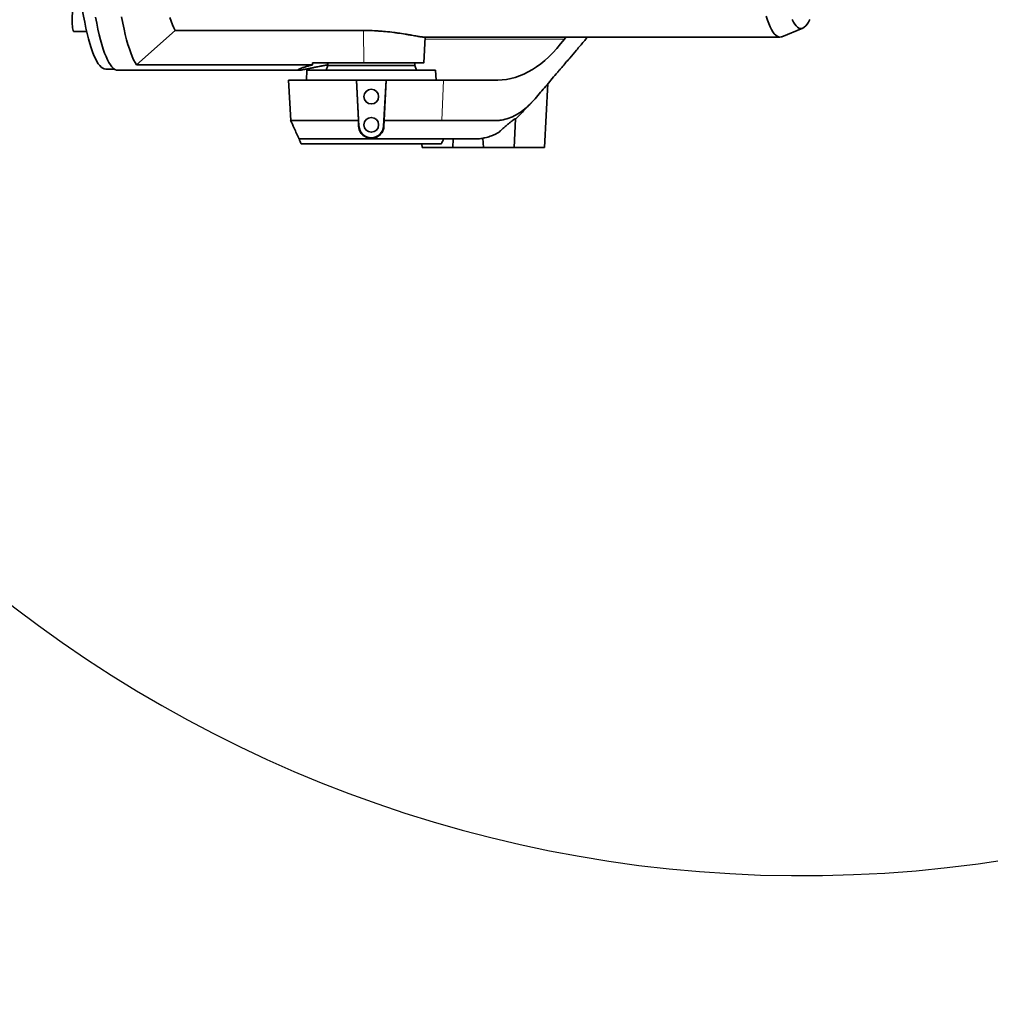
# Model space of a CAD drawing. Header units: millimetres. Extents: x 0 to 14900, y 0 to 10500.
# Tile 27 of 46: x 10300 to 11092, y 5082 to 5885. Entities that reach past the tile are written whole.
import ezdxf

# ---------------------------------------------------------------- set-up
doc = ezdxf.new("R2010")
doc.units = ezdxf.units.MM
doc.header["$LTSCALE"] = 25
doc.layers.add('THICK_LINE', color=7, linetype='Continuous')
doc.styles.add('SLDTEXTSTYLE0', font='TXT', dxfattribs={"width": 0.605})
doc.dimstyles.new('SLDDIMSTYLE1', dxfattribs={"dimtxt": 87.5, "dimasz": 87.5, "dimexe": 0, "dimexo": 0.0625, "dimgap": 21.875, "dimtad": 1, "dimdec": 4, "dimlfac": 25, "dimzin": 12, "dimdsep": 46, "dimtxsty": 'SLDTEXTSTYLE0', "dimsah": 1, "dimcen": 0.09, "dimadec": 1, "dimazin": 3, "dimtfac": 1, "dimtofl": 0, "dimtmove": 0, "dimatfit": 3, "dimfxl": 1, "dimfrac": 2, "dimtolj": 1, "dimtzin": 12, "dimarcsym": 0})

# ---------------------------------------------------------------- blocks, each defined once
blk = doc.blocks.new('_D_6')
at = {"layer": 'THICK_LINE'}
for p, q in [((13956.03, 6243.72), (14267.68, 6243.72)), ((7967.86, 5719.82), (7660.95, 5665.71))]:
    blk.add_line(p, q, dxfattribs=at)
blk.add_arc((10939.03, 6243.72), 3291.15, 190, 0, dxfattribs=at)
for points in [[(14230.18, 6243.72), (14216.52, 6156.4), (14241.52, 6156.06)], [(7697.88, 5672.22), (7701.93, 5583.92), (7726.49, 5588.59)]]:
    blk.add_solid(points, dxfattribs=at)
at = {"layer": 'THICK_LINE', "insert": (11092.19, 3066.62), "char_height": 87.5, "attachment_point": 1, "rotation": 5, "style": 'SLDTEXTSTYLE0'}
blk.add_mtext('170°', dxfattribs=at)

msp = doc.modelspace()

# ---------------------------------------------------------------- linework, layer by layer
at = {"color": 7, "linetype": 'Continuous', "lineweight": 35}
for p, q in [((10343.6283474, 5875.3538626), (10354.1981284, 5875.3538626)), ((10394.8569551, 5848.1532342), (10426.4849602, 5876.2059771)), ((10426.4849602, 5876.2059771), (10580.1804382, 5876.2059771)), ((10921.5606175, 5871.0327156), (10938.6451504, 5878.0205436)), ((10629.3377022, 5849.7175479), (10630.438466, 5870.7214609)), ((10629.9613069, 5870.7214609), (10920.0373193, 5870.7214609)), ((10744.1038378, 5869.1495666), (10745.2740114, 5870.7214609)), ((10538.483692, 5848.1532342), (10394.8569551, 5848.1532342)), ((10538.5535946, 5849.7214609), (10580.3808218, 5849.7214609)), ((10551.0283748, 5849.7214609), (10551.0283748, 5847.7214609)), ((10622.0283748, 5847.7214609), (10622.0283748, 5849.7214609)), ((10369.7611872, 5844.7214609), (10376.7296115, 5844.7214609)), ((10379.6564262, 5843.7214609), (10527.1569405, 5843.7214609)), ((10534.0283748, 5843.7214609), (10533.6091125, 5835.7214609)), ((10639.0283748, 5843.7214609), (10534.0283748, 5843.7214609)), ((10551.0283748, 5847.7214609), (10549.5724938, 5843.7214609)), ((10551.0283748, 5847.7214609), (10622.0283748, 5847.7214609)), ((10623.4842557, 5843.7214609), (10622.0283748, 5847.7214609)), ((10639.447637, 5835.7214609), (10639.0283748, 5843.7214609)), ((10519.0128014, 5835.7214609), (10520.7472845, 5802.6255509)), ((10519.0128014, 5835.7214609), (10574.4361106, 5835.7214609)), ((10576.0881467, 5802.7254674), (10574.4361106, 5835.7214609)), ((10574.4361106, 5835.7214609), (10574.5188258, 5835.7214609)), ((10574.5188258, 5835.7214609), (10576.4854971, 5798.195136)), ((10598.5379238, 5835.7214609), (10574.5188258, 5835.7214609)), ((10596.5712524, 5798.195136), (10598.5379238, 5835.7214609)), ((10598.6206389, 5835.7214609), (10596.968546, 5802.7243318)), ((10598.5379238, 5835.7214609), (10598.6206389, 5835.7214609)), ((10598.6206389, 5835.7214609), (10645.5788258, 5835.7214609)), ((10645.5788258, 5835.7214609), (10689.7751057, 5835.7214609)), ((10728.0283748, 5780.7214609), (10730.7619051, 5832.8803274)), ((10576.0882619, 5802.721461), (10576.216234, 5798.1810245)), ((10596.8405423, 5798.1810231), (10596.9683804, 5802.7214608)), ((10645.218134, 5802.7214525), (10644.0661912, 5802.7210743)), ((10703.0283748, 5780.7214609), (10704.2582023, 5804.1879682)), ((10690.39262, 5792.8717959), (10687.3756788, 5791.3587976)), ((10527.5043065, 5787.7763054), (10527.5255886, 5787.7214607)), ((10527.5255886, 5787.7214607), (10638.7913154, 5787.7214607)), ((10643.7417632, 5783.7214609), (10529.3149864, 5783.7214609)), ((10627.8711514, 5783.7214609), (10628.0283748, 5780.7214609)), ((10638.7913154, 5787.7214607), (10638.4190037, 5787.7467295)), ((10640.6620555, 5787.748439), (10640.4549691, 5787.7214607)), ((10640.4549691, 5787.7214607), (10641.9444614, 5787.7214607)), ((10640.6620555, 5787.748439), (10641.0550709, 5787.8225551)), ((10641.8211136, 5787.8225551), (10641.9536188, 5787.7428677)), ((10653.0283748, 5780.7214609), (10653.3952292, 5787.7214609)), ((10668.2381486, 5787.7214609), (10665.9951193, 5787.7214609)), ((10671.1058832, 5787.7214609), (10668.2381486, 5787.7214609)), ((10671.1459559, 5787.7214609), (10671.1058832, 5787.7214609)), ((10677.6311806, 5788.3003767), (10678.0283748, 5780.7214609)), ((10653.0283748, 5780.7214609), (10628.0283748, 5780.7214609)), ((10678.0283748, 5780.7214609), (10653.0283748, 5780.7214609)), ((10703.0283748, 5780.7214609), (10678.0283748, 5780.7214609)), ((10728.0283748, 5780.7214609), (10703.0283748, 5780.7214609))]:
    msp.add_line(p, q, dxfattribs=at)
at = {"color": 8, "linetype": 'Continuous', "lineweight": 18}
for p, q in [((10580.3808218, 5849.7214609), (10580.1804382, 5876.2059771)), ((10630.3560869, 5869.1495666), (10744.1038378, 5869.1495666)), ((10645.5788258, 5835.7214609), (10644.0661998, 5802.7212635)), ((10576.4854971, 5798.195136), (10576.216234, 5798.1810245)), ((10596.5712524, 5798.195136), (10596.8405423, 5798.1810231))]:
    msp.add_line(p, q, dxfattribs=at)
at = {"color": 7, "linetype": 'Continuous', "lineweight": 35, "flags": 128}
for points in [[(10369.7611872, 5844.7214609), (10368.5381469, 5844.8965804), (10367.3171961, 5845.4216398), (10366.1004209, 5846.295742), (10364.8899, 5847.5173937), (10363.6877016, 5849.0845076), (10362.4958797, 5850.9944063), (10361.3164704, 5853.243827), (10360.1514888, 5855.8289263), (10359.0029252, 5858.7452878), (10357.8727419, 5861.9879289), (10356.7628699, 5865.5513096), (10355.6752052, 5869.4293419), (10354.6116062, 5873.6154002), (10353.57389, 5878.1023328), (10352.5638295, 5882.8824738), (10351.5831504, 5887.9476564), (10350.6335282, 5893.2892269), (10349.7165853, 5898.8980592), (10348.8338882, 5904.7645707)], [(10343.6283474, 5893.6238626), (10343.430059, 5893.5200183), (10343.1795064, 5893.0785341), (10342.9462025, 5892.3069537), (10342.739113, 5891.2349284), (10342.5661964, 5889.9036556), (10342.4340976, 5888.3642954), (10342.3478931, 5886.6760044), (10342.3108958, 5884.9036628), (10342.3245274, 5883.1153807), (10342.3882641, 5881.3798807), (10342.4996565, 5879.7638571), (10342.6544238, 5878.3294129), (10342.8466185, 5877.1316728), (10343.0688546, 5876.2166654), (10343.3125917, 5875.619554), (10343.5684631, 5875.3632851), (10343.6283474, 5875.3538626)], [(10361.3897161, 5887.1585159), (10362.375179, 5882.0686251), (10363.3901666, 5877.2651663), (10364.4329448, 5872.7563463), (10365.5017321, 5868.5498681), (10366.5947025, 5864.6529186), (10367.7099886, 5861.0721556), (10368.8456849, 5857.8136967), (10369.9998513, 5854.8831091), (10371.1705157, 5852.2853995), (10372.3556782, 5850.0250061), (10373.5533139, 5848.1057907), (10374.7613767, 5846.5310324), (10375.9778025, 5845.3034214), (10377.2005132, 5844.4250553), (10378.4274199, 5843.8974346), (10379.6564262, 5843.7214609)], [(10382.7084253, 5887.2529752), (10383.6925191, 5882.1620567), (10384.7061214, 5877.3569411), (10385.7475033, 5872.8458243), (10386.8148885, 5868.636401), (10387.9064565, 5864.735851), (10389.0203453, 5861.1508275), (10390.1546551, 5857.8874454), (10391.307451, 5854.9512709), (10392.4767667, 5852.3473122), (10393.6606079, 5850.0800109), (10394.8569551, 5848.1532342)], [(10422.1183598, 5886.8320935), (10423.1831065, 5883.6694573), (10424.2672471, 5880.8405491), (10425.3686029, 5878.3510547), (10426.4849602, 5876.2059771)], [(10908.9722609, 5887.9603284), (10910.0160863, 5884.7284256), (10911.0795287, 5881.8195045), (10912.1605064, 5879.2392594), (10913.2569033, 5876.9927412), (10914.3665732, 5875.0843475), (10915.4873439, 5873.5178142), (10916.6170213, 5872.2962078), (10917.7533942, 5871.4219197), (10918.8942379, 5870.8966613), (10920.0373193, 5870.7214609), (10921.1804006, 5870.8966613), (10921.5606175, 5871.0327156)], [(10929.9900067, 5885.0924997), (10931.0713362, 5883.009758), (10932.1651484, 5881.2675988), (10933.2692085, 5879.8695812), (10934.381261, 5878.8185613), (10935.4990341, 5878.1166861), (10936.6202442, 5877.7653897), (10937.7426008, 5877.7653897), (10938.8638109, 5878.1166861), (10939.981584, 5878.8185613), (10941.0936365, 5879.8695812), (10942.1976966, 5881.2675988), (10943.2915088, 5883.009758), (10944.3728384, 5885.0924997)]]:
    msp.add_lwpolyline(points, dxfattribs=at)
at = {"color": 7, "linetype": 'Continuous', "lineweight": 35}
for centre in [(10586.5283748, 5822.2214609), (10586.5283748, 5799.2214609)]:
    msp.add_circle(centre, 6, dxfattribs=at)
for centre, radius, start, end in [((10586.5283748, 5798.7214609), 10.05666, 183, 357), ((10802.2603957, 5908.2236838), 300, 203.6828749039, 204.5197831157), ((10370.7963538, 5908.2236838), 300, 335.4802168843, 336.3171251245)]:
    msp.add_arc(centre, radius, start, end, dxfattribs=at)
for centre, major_axis, ratio, start_param, end_param in [((10698.7632028, 5985.7214609), (12.9305036, 149.8304183), 0.5514573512, 3.1891480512, 3.8698264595), ((10586.5283748, 5037.204925), (-8.6855035, 1144.8681127), 0.0518557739, 0.7813262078, 0.7832686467), ((10586.5283748, 5037.204925), (8.6855035, 1144.8681127), 0.0518557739, 0.7821130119, 0.7840554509), ((10523.8704951, 5985.7214609), (-9.8906175, 149.9517985), 0.3844434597, 3.1162407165, 3.1389918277)]:
    msp.add_ellipse(centre, major_axis=major_axis, ratio=ratio, start_param=start_param, end_param=end_param, dxfattribs=at)
for points, knots in [([(10580.1804382, 5876.2059771), (10581.3669384, 5876.1985514), (10584.9511197, 5876.1761196), (10589.8206348, 5875.9663655), (10594.604568, 5875.6326404), (10599.307743, 5875.2191428), (10603.8511069, 5874.7053104), (10609.232742, 5873.9868573), (10613.2830599, 5873.3704193), (10616.9624219, 5872.7664063), (10619.523545, 5872.3303948), (10621.8524868, 5871.9267657), (10623.9397972, 5871.5650394), (10625.7822192, 5871.253522), (10627.3266503, 5871.007666), (10628.5539781, 5870.8360641), (10629.4540762, 5870.7360299), (10629.8026089, 5870.72979), (10629.9613123, 5870.7269486)], [0, 0, 0, 0, 0.0517529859, 0.1563354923, 0.2097597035, 0.2614975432, 0.3659922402, 0.4193071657, 0.5251241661, 0.5788106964, 0.6332598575, 0.6865429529, 0.7402035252, 0.7950715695, 0.850364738, 0.902880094, 0.9557767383, 1, 1, 1, 1]), ([(10762.9899252, 5870.7214609), (10761.9792218, 5869.5345467), (10758.9817671, 5866.0145017), (10754.1568863, 5860.3483939), (10749.2238833, 5854.5552851), (10745.2282029, 5849.8628999), (10742.8339035, 5847.0511056), (10741.335881, 5845.2918659), (10740.6682323, 5844.5077951), (10740.011076, 5843.7360451), (10739.3644119, 5842.9766166), (10738.7282408, 5842.229507), (10738.1025602, 5841.4947256), (10736.2631621, 5839.3344838), (10733.2060599, 5835.7466201), (10728.9640777, 5830.7685544), (10724.6298425, 5825.7027184), (10720.3761897, 5820.6115107), (10715.6505343, 5815.4245233), (10710.4493793, 5810.9609427), (10704.6533348, 5807.1606192), (10698.7317316, 5804.4748575), (10693.4591263, 5803.1052624), (10688.8210739, 5802.6683597), (10684.8663773, 5802.7394607), (10680.2025527, 5802.7121793), (10675.9122784, 5802.7187687), (10672.4467991, 5802.7185791), (10670.7141082, 5802.7196348), (10669.8477661, 5802.7202264), (10669.4145966, 5802.720558), (10669.1980122, 5802.720731), (10669.0897201, 5802.7208194), (10669.035574, 5802.7208641), (10669.008501, 5802.7208865), (10668.9949645, 5802.7208978), (10668.9881963, 5802.7209034), (10668.9848121, 5802.7209063), (10668.9831201, 5802.7209077), (10668.9822741, 5802.7209084), (10668.981851, 5802.7209087), (10668.9816395, 5802.7209089), (10668.9815338, 5802.720909), (10668.9814809, 5802.720909), (10668.9814545, 5802.7209091), (10668.9814412, 5802.7209091), (10668.9814337, 5802.7209091), (10668.8324044, 5802.7210334), (10668.4354785, 5802.7211757), (10667.6435328, 5802.7213474), (10666.4815721, 5802.7214543), (10664.9244453, 5802.7215126), (10663.5178848, 5802.7215072), (10662.3718501, 5802.7214839), (10661.5962994, 5802.7214615), (10660.7785603, 5802.7214317), (10659.9186329, 5802.7213946), (10659.0165173, 5802.7213498), (10658.0722133, 5802.721299), (10653.4680494, 5802.7209997), (10649.1786772, 5802.7212351), (10645.218134, 5802.7214525)], [0, 0, 0, 0, 0.027236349, 0.0807751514, 0.1300206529, 0.1601708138, 0.1884508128, 0.1945423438, 0.2005396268, 0.2064426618, 0.2122514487, 0.2179659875, 0.2235862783, 0.229112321, 0.2675347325, 0.3059571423, 0.3434077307, 0.3842065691, 0.4210896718, 0.468844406, 0.5167972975, 0.5652396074, 0.6136078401, 0.6447121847, 0.6779457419, 0.7101497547, 0.7584580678, 0.782612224, 0.7946893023, 0.8007278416, 0.8037471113, 0.8052567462, 0.8060115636, 0.8063889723, 0.8065776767, 0.8066720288, 0.8067192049, 0.806742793, 0.806754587, 0.806760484, 0.8067634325, 0.8067649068, 0.8067656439, 0.8067660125, 0.8067661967, 0.8067662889, 0.8067663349, 0.806766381, 0.8104019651, 0.8164494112, 0.8260859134, 0.8387478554, 0.8544352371, 0.8603986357, 0.8667050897, 0.8733545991, 0.8803471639, 0.8876827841, 0.8953614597, 0.9033831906, 1, 1, 1, 1]), ([(10538.483692, 5848.1532342), (10537.6513166, 5847.9407322), (10535.9823624, 5847.5146552), (10534.1065227, 5846.977075), (10532.6726189, 5846.5408886), (10531.6089071, 5846.1996886), (10530.6379905, 5845.8714352), (10529.7578075, 5845.556558), (10528.973807, 5845.2581091), (10528.2896783, 5844.9784284), (10527.712919, 5844.7216471), (10527.1384705, 5844.4365345), (10526.6775211, 5844.1516038), (10526.5077115, 5843.9484431), (10526.5410121, 5843.8320196), (10526.6534512, 5843.7684721), (10526.8537962, 5843.7300393), (10527.1474862, 5843.7169395), (10527.5396849, 5843.7309938), (10528.0362382, 5843.7739116), (10528.6306462, 5843.8454451), (10529.3269699, 5843.9460039), (10530.1257529, 5844.0755875), (10531.0291037, 5844.2342462), (10532.0312598, 5844.4203535), (10533.1166175, 5844.6300662), (10534.2779059, 5844.8606736), (10535.5106435, 5845.110004), (10536.8289546, 5845.3797422), (10538.2393461, 5845.6699958), (10539.7398891, 5845.9790395), (10541.3318956, 5846.3056101), (10543.0043242, 5846.6459174), (10545.0929893, 5847.065319), (10547.641497, 5847.5682165), (10549.7157522, 5847.9579543), (10550.7550674, 5848.1532342)], [0, 0, 0, 0, 0.0456307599, 0.0914919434, 0.1181724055, 0.1448993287, 0.1717683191, 0.1986855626, 0.2261600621, 0.2536872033, 0.281375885, 0.309119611, 0.3561088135, 0.4033756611, 0.4274339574, 0.4515299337, 0.4757405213, 0.4999897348, 0.5255303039, 0.5511162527, 0.576839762, 0.6026093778, 0.6289057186, 0.655250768, 0.6817428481, 0.7082839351, 0.7338242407, 0.7594076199, 0.7851206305, 0.8108767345, 0.8371232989, 0.8634148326, 0.8898418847, 0.9163140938, 0.9580687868, 1, 1, 1, 1]), ([(10580.3808218, 5849.7214609), (10582.7546793, 5849.7214609), (10586.3464601, 5849.7214609), (10591.1763943, 5849.7214609), (10595.3739992, 5849.7214609), (10600.2148328, 5849.7214609), (10604.7055995, 5849.7214609), (10608.9614786, 5849.7214609), (10612.9713511, 5849.7214609), (10616.5918481, 5849.7214609), (10619.4326993, 5849.7214609), (10621.5446215, 5849.7214609), (10623.4928237, 5849.7214609), (10625.1989613, 5849.7214609), (10626.6211981, 5849.7214609), (10627.749253, 5849.7214609), (10628.5958944, 5849.7214609), (10629.1036069, 5849.7214609), (10629.4030026, 5849.7214609), (10629.2887595, 5849.7214609), (10629.2630432, 5849.7214609)], [0, 0, 0, 0, 0.0975074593, 0.1475343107, 0.1979283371, 0.2712755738, 0.3519333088, 0.3959013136, 0.4690676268, 0.5495315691, 0.5933988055, 0.6418155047, 0.6905730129, 0.7398596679, 0.7898717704, 0.8380898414, 0.8866472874, 0.9357307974, 0.9855329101, 1, 1, 1, 1]), ([(10704.233835, 5803.7230116), (10706.4406185, 5805.9976794), (10710.9295961, 5810.6247453), (10715.2585146, 5815.1428934), (10717.4593347, 5817.4399177)], [0, 0, 0, 0, 0.4916004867, 1, 1, 1, 1]), ([(10520.6953364, 5802.8186307), (10521.6469298, 5800.7493763), (10523.9468979, 5795.7480601), (10526.1930058, 5790.7136185), (10527.5098046, 5787.7621367)], [0, 0, 0, 0, 0.4137419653, 1, 1, 1, 1]), ([(10576.0880636, 5802.7254675), (10575.7225562, 5802.7257026), (10574.4974495, 5802.7264907), (10572.2398791, 5802.7265527), (10568.1902125, 5802.7244878), (10563.1194265, 5802.7181089), (10557.313049, 5802.7151892), (10552.3969586, 5802.7156563), (10548.1473997, 5802.7165975), (10544.537555, 5802.7181048), (10541.128985, 5802.7201138), (10537.0515073, 5802.7238137), (10532.493521, 5802.7273272), (10528.431402, 5802.7277108), (10525.4365095, 5802.7261968), (10523.3207796, 5802.7235825), (10522.0851206, 5802.7201452), (10521.4224147, 5802.7175954), (10521.0864699, 5802.7166165), (10520.8666611, 5802.7162428), (10520.7548802, 5802.7163546), (10520.7553168, 5802.7168368), (10520.7554685, 5802.7170043)], [0, 0, 0, 0, 0.0120087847, 0.0402510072, 0.0745964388, 0.147096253, 0.2128026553, 0.2797629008, 0.328975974, 0.3781890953, 0.4274022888, 0.4766155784, 0.5668671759, 0.6624956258, 0.7292649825, 0.7984262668, 0.8699791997, 0.8993384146, 0.9282959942, 0.9568519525, 0.9850063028, 1, 1, 1, 1]), ([(10604.612817, 5802.7242952), (10603.3022438, 5802.7242971), (10600.7789924, 5802.7243009), (10598.2053425, 5802.7243217), (10596.9684428, 5802.7243318)], [0, 0, 0, 0, 0.5193985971, 1, 1, 1, 1]), ([(10644.0513748, 5802.721453), (10642.952946, 5802.7215715), (10640.7560882, 5802.7218083), (10636.7895821, 5802.7221636), (10632.3785236, 5802.7225188), (10627.5146511, 5802.7228741), (10622.259505, 5802.7232294), (10616.6558596, 5802.7235846), (10610.7745597, 5802.7239399), (10606.6667314, 5802.7241767), (10604.612817, 5802.7242952)], [0, 0, 0, 0, 0.1249998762, 0.2499997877, 0.3749997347, 0.499999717, 0.6249997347, 0.7499997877, 0.8749998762, 1, 1, 1, 1]), ([(10704.2473332, 5804.1885378), (10704.2372489, 5804.2272971), (10704.2214404, 5804.2880569), (10704.0434419, 5804.2331368), (10703.7938427, 5804.1160868), (10703.355902, 5803.8533527), (10702.7757721, 5803.45739), (10702.1510424, 5803.0062139), (10701.5141985, 5802.5295667), (10700.7323501, 5801.9243808), (10699.8988536, 5801.2615253), (10699.0229054, 5800.5487379), (10698.1018392, 5799.7835342), (10697.0579317, 5798.8994732), (10695.8945921, 5797.8940784), (10694.6099274, 5796.7598554), (10693.3006595, 5795.5800608), (10692.1542722, 5794.5259387), (10691.1838674, 5793.6203648), (10690.6568619, 5793.1213174), (10690.3930945, 5792.8715431)], [0, 0, 0, 0, 0.0635368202, 0.0996017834, 0.136355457, 0.2025143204, 0.2697019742, 0.3053824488, 0.3593424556, 0.4139010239, 0.4667177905, 0.519944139, 0.5743092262, 0.629007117, 0.6987027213, 0.768928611, 0.8406524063, 0.9128268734, 0.9563696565, 1, 1, 1, 1]), ([(10576.216234, 5798.1810245), (10576.3624522, 5796.9980075), (10576.5822946, 5795.2193143), (10577.7250788, 5793.0225792), (10579.1743143, 5791.092999), (10581.5540976, 5789.2486128), (10584.8953023, 5788.1423866), (10588.3485297, 5788.1763447), (10591.5778052, 5789.3078007), (10594.2519732, 5791.394561), (10596.1037638, 5794.2005828), (10596.7575326, 5796.5847906), (10596.8271299, 5797.9231096), (10596.8405423, 5798.1810231)], [0, 0, 0, 0, 0.1180629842, 0.1775104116, 0.2369340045, 0.3470148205, 0.4516137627, 0.5546859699, 0.6575973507, 0.7606652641, 0.8650483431, 0.9739928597, 1, 1, 1, 1]), ([(10527.5232273, 5787.7838191), (10527.5256968, 5787.7799677), (10527.5315471, 5787.7708436), (10527.7344128, 5787.7543292), (10527.8516447, 5787.7447859)], [0, 0, 0, 0, 0.4221208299, 1, 1, 1, 1]), ([(10528.1609604, 5787.7422836), (10528.103702, 5787.7414028), (10527.9891837, 5787.739641), (10527.8974914, 5787.7430709), (10527.8516447, 5787.7447859)], [0, 0, 0, 0, 0.4999931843, 1, 1, 1, 1]), ([(10528.1609604, 5787.7422836), (10528.5417464, 5787.7606598), (10529.3038575, 5787.7974381), (10530.7946557, 5787.8141788), (10531.5405821, 5787.8225551)], [0, 0, 0, 0, 0.4996463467, 1, 1, 1, 1]), ([(10531.5405821, 5787.8225551), (10531.8169102, 5787.8236755), (10532.3210918, 5787.8257197), (10532.8908475, 5787.8235401), (10533.1483358, 5787.8225551)], [0, 0, 0, 0, 0.5480724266, 1, 1, 1, 1]), ([(10533.1483358, 5787.8225551), (10533.2843698, 5787.8216372), (10534.6896149, 5787.8121552), (10537.8657736, 5787.7715391), (10543.1129836, 5787.7759929), (10548.874209, 5787.79147), (10554.8864483, 5787.7659887), (10561.1514239, 5787.7786915), (10565.536059, 5787.8084454), (10567.6153043, 5787.8225551)], [0, 0, 0, 0, 0.0198963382, 0.20553123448, 0.39119074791, 0.54702927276, 0.70351211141, 0.85940196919, 1, 1, 1, 1]), ([(10567.6153043, 5787.8225551), (10567.8072741, 5787.8227553), (10568.1903604, 5787.8231549), (10568.5754758, 5787.8227547), (10568.7676046, 5787.8225551)], [0, 0, 0, 0, 0.5011135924, 1, 1, 1, 1]), ([(10568.7676046, 5787.8225551), (10570.6571421, 5787.8103249), (10574.4529645, 5787.7857562), (10578.3683733, 5787.758527), (10580.3347152, 5787.7448523)], [0, 0, 0, 0, 0.4977939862, 1, 1, 1, 1]), ([(10589.5089834, 5787.7462728), (10587.9775933, 5787.7383961), (10584.9147785, 5787.7226426), (10581.8614144, 5787.737449), (10580.3347152, 5787.7448523)], [0, 0, 0, 0, 0.4999943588, 1, 1, 1, 1]), ([(10589.5089834, 5787.7462728), (10590.7508371, 5787.7614645), (10593.2413876, 5787.7919315), (10595.7056212, 5787.8123285), (10596.9411234, 5787.8225551)], [0, 0, 0, 0, 0.4986262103, 1, 1, 1, 1]), ([(10596.9411234, 5787.8225551), (10597.5945234, 5787.824938), (10598.9399678, 5787.8298448), (10600.2696403, 5787.8250311), (10600.9535722, 5787.8225551)], [0, 0, 0, 0, 0.4856388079, 1, 1, 1, 1]), ([(10600.9535722, 5787.8225551), (10601.6540251, 5787.8182722), (10604.7326481, 5787.7994483), (10610.0581942, 5787.7806036), (10616.6633131, 5787.7952525), (10622.6266755, 5787.814634), (10627.5992386, 5787.8034228), (10631.6986366, 5787.8257693), (10635.1412511, 5787.8731916), (10637.2768982, 5787.8260502), (10638.2874209, 5787.7558681), (10638.4190037, 5787.7467295)], [0, 0, 0, 0, 0.0445314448, 0.1957241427, 0.347493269, 0.4986560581, 0.6367688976, 0.7520606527, 0.8675888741, 0.9827584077, 1, 1, 1, 1]), ([(10640.4549691, 5787.7214607), (10640.1627307, 5787.7027133), (10639.6231667, 5787.6680997), (10639.0527728, 5787.704689), (10638.7913154, 5787.7214607)], [0, 0, 0, 0, 0.5416196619, 1, 1, 1, 1]), ([(10641.0550709, 5787.8225551), (10641.216825, 5787.8559644), (10641.5018274, 5787.9148298), (10641.7247231, 5787.8504122), (10641.8211136, 5787.8225551)], [0, 0, 0, 0, 0.5675535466, 1, 1, 1, 1]), ([(10665.9951193, 5787.7214609), (10665.3846697, 5787.7214609), (10664.33068, 5787.7214609), (10663.0001503, 5787.7214609), (10662.1821853, 5787.7214609), (10661.7960074, 5787.7214609), (10661.6864249, 5787.7214609), (10661.6746858, 5787.7214609), (10661.6746782, 5787.7214609), (10661.6746648, 5787.7214609), (10661.674638, 5787.7214609), (10661.6745845, 5787.7214609), (10661.6744775, 5787.7214609), (10661.6742636, 5787.7214609), (10661.6738356, 5787.7214609), (10661.6729799, 5787.7214609), (10661.671269, 5787.7214609), (10661.6678494, 5787.7214609), (10661.6610194, 5787.7214609), (10661.6473958, 5787.7214609), (10661.620294, 5787.7214609), (10661.566672, 5787.7214609), (10661.4617514, 5787.7214609), (10661.2611964, 5787.7214609), (10660.8969934, 5787.7214609), (10660.3155555, 5787.7214609), (10659.6521914, 5787.7214609), (10659.0322211, 5787.7214609), (10658.4755605, 5787.7214609), (10657.7755275, 5787.7214609), (10656.9283822, 5787.7214609), (10655.9164352, 5787.7214609), (10654.7851181, 5787.7214609), (10653.650923, 5787.7214609), (10652.6360371, 5787.7214609), (10651.8175783, 5787.7214609), (10651.0781054, 5787.7214609), (10650.2977004, 5787.7214609), (10649.5171976, 5787.7214609), (10648.7363953, 5787.7214609), (10647.9553547, 5787.7214609), (10647.1740325, 5787.7214609), (10646.3886022, 5787.7214609), (10645.6224623, 5787.7214609), (10644.8304051, 5787.7214609), (10643.9687296, 5787.7214609), (10642.993606, 5787.7214609), (10642.2996084, 5787.7214609), (10641.9413464, 5787.7214609)], [0, 0, 0, 0, 0.0586910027, 0.1013346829, 0.1279310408, 0.1373472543, 0.1384800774, 0.1384802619, 0.1384804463, 0.1384808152, 0.138481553, 0.1384830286, 0.1384859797, 0.1384918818, 0.1385036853, 0.1385272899, 0.1385744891, 0.1386688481, 0.1388574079, 0.1392338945, 0.1399843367, 0.1414750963, 0.1444161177, 0.1501361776, 0.1609284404, 0.1799222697, 0.2075568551, 0.2282440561, 0.2511452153, 0.276283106, 0.3221148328, 0.3679465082, 0.413778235, 0.4755467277, 0.5213754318, 0.5512643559, 0.5866054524, 0.6219465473, 0.6572876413, 0.6926287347, 0.7279698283, 0.7633109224, 0.7986520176, 0.8345273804, 0.8671747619, 0.9061897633, 0.9515723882, 1, 1, 1, 1]), ([(10687.3756788, 5791.3587976), (10686.7679842, 5791.0915375), (10685.5149621, 5790.5404666), (10683.5658133, 5789.8193386), (10681.4943546, 5789.1642907), (10679.591817, 5788.6794494), (10677.7645471, 5788.3057189), (10675.9196376, 5788.0140624), (10673.668739, 5787.7734417), (10672.0318136, 5787.7397136), (10671.1459559, 5787.7214609)], [0, 0, 0, 0, 0.1140091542, 0.2350785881, 0.3632091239, 0.4984014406, 0.5867142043, 0.6997520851, 0.8375143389, 1, 1, 1, 1])]:
    msp.add_open_spline(points, degree=3, knots=knots, dxfattribs=at)
at = {"layer": 'THICK_LINE'}
for radius in [2967, 1057]:
    msp.add_arc((10939.0283748, 6243.7214609), radius, 190, 170, dxfattribs=at)

# ---------------------------------------------------------------- dimensions: what is measured, and where the dimension line sits
dim = msp.add_angular_dim_2l(base=(11225.8711442, 2965.0936039), line1=((9898.0865798, 6060.1753371), (8017.1037716, 5728.5073177)), line2=((13906.0283748, 6243.7214609), (10939.0283748, 6243.7214609)), dimstyle='SLDDIMSTYLE1', dxfattribs=at)
dim.commit()
dim.dimension.update_dxf_attribs({"geometry": '_D_6', "text_midpoint": (11225.8711442, 2965.0936039), "dimtype": 162})

doc.saveas('drawing.dxf')
